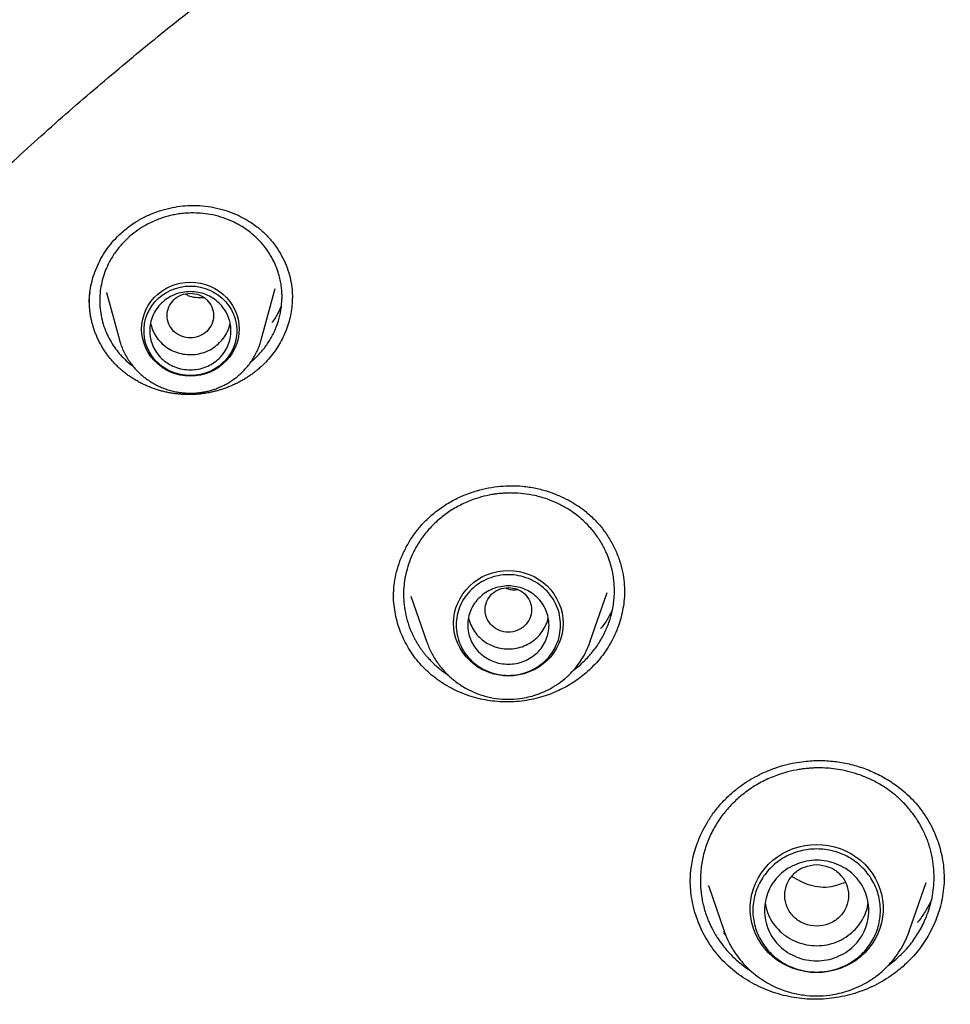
# Model space of a CAD drawing. Header units: millimetres. Extents: x 8 to 871, y 12 to 1888.
# Tile 89 of 114: x 387 to 403, y 1737 to 1754. Entities that reach past the tile are written whole.
import ezdxf

# ---------------------------------------------------------------- set-up
doc = ezdxf.new("R2010")
doc.units = ezdxf.units.MM

msp = doc.modelspace()

# ---------------------------------------------------------------- linework, layer by layer
at = {"color": 7, "linetype": 'Continuous', "lineweight": 30}
for p, q in [((388.252, 1749.62), (388.473, 1748.805)), ((388.254, 1749.614), (388.253, 1749.62)), ((390.919, 1748.805), (391.158, 1749.69)), ((388.473, 1748.805), (388.471, 1748.809)), ((390.74, 1748.424), (390.78, 1748.456)), ((393.498, 1744.387), (393.772, 1743.593)), ((396.582, 1743.593), (396.878, 1744.451)), ((396.298, 1743.112), (396.424, 1743.211)), ((398.315, 1739.458), (398.315, 1739.465)), ((398.624, 1739.398), (398.894, 1738.615)), ((398.628, 1739.392), (398.626, 1739.399)), ((402.087, 1738.615), (402.377, 1739.454)), ((402.685, 1739.533), (402.685, 1739.521)), ((398.928, 1738.535), (398.882, 1738.582)), ((398.894, 1738.615), (398.897, 1738.606)), ((398.897, 1738.607), (398.894, 1738.615)), ((402.084, 1738.606), (402.087, 1738.615)), ((402.087, 1738.615), (402.084, 1738.606)), ((401.723, 1738.02), (401.857, 1738.125))]:
    msp.add_line(p, q, dxfattribs=at)
at = {"color": 7, "linetype": 'Continuous', "lineweight": 30, "flags": 128}
for points in [[(389.696, 1749.799), (389.784, 1749.794), (389.87, 1749.781), (389.955, 1749.759), (390.038, 1749.729), (390.116, 1749.69), (390.19, 1749.644), (390.258, 1749.591), (390.32, 1749.531), (390.376, 1749.465), (390.423, 1749.394), (390.463, 1749.319), (390.495, 1749.239), (390.518, 1749.158), (390.531, 1749.074), (390.536, 1748.989), (390.531, 1748.904), (390.518, 1748.821), (390.495, 1748.739), (390.463, 1748.66), (390.423, 1748.584), (390.376, 1748.513), (390.32, 1748.447), (390.258, 1748.387), (390.19, 1748.334), (390.116, 1748.288), (390.038, 1748.249), (389.955, 1748.219), (389.87, 1748.197), (389.784, 1748.184), (389.696, 1748.179), (389.608, 1748.184), (389.521, 1748.197), (389.436, 1748.219), (389.354, 1748.249), (389.276, 1748.288), (389.202, 1748.334), (389.133, 1748.387), (389.071, 1748.447), (389.016, 1748.513), (388.968, 1748.584), (388.928, 1748.66), (388.897, 1748.739), (388.874, 1748.821), (388.86, 1748.904), (388.855, 1748.989), (388.86, 1749.074), (388.874, 1749.158), (388.897, 1749.239), (388.928, 1749.319), (388.968, 1749.394), (389.016, 1749.465), (389.071, 1749.531), (389.133, 1749.591), (389.202, 1749.644), (389.276, 1749.69), (389.354, 1749.729), (389.436, 1749.759), (389.521, 1749.781), (389.608, 1749.794), (389.696, 1749.799)], [(389.696, 1748.189), (389.609, 1748.193), (389.524, 1748.207), (389.44, 1748.229), (389.36, 1748.26), (389.283, 1748.299), (389.212, 1748.346), (389.146, 1748.4), (389.086, 1748.46), (389.034, 1748.527), (388.989, 1748.598), (388.953, 1748.674), (388.925, 1748.753), (388.906, 1748.835), (388.897, 1748.918), (388.897, 1749.001), (388.906, 1749.084), (388.925, 1749.166), (388.953, 1749.245), (388.989, 1749.321), (389.034, 1749.392), (389.086, 1749.459), (389.146, 1749.519), (389.212, 1749.573), (389.283, 1749.62), (389.36, 1749.659), (389.44, 1749.69), (389.524, 1749.712), (389.609, 1749.726), (389.696, 1749.73), (389.782, 1749.726), (389.868, 1749.712), (389.951, 1749.69), (390.032, 1749.659), (390.108, 1749.62), (390.18, 1749.573), (390.246, 1749.519), (390.305, 1749.459), (390.358, 1749.392), (390.403, 1749.321), (390.439, 1749.245), (390.467, 1749.166), (390.485, 1749.084), (390.495, 1749.001), (390.495, 1748.918), (390.485, 1748.835), (390.467, 1748.753), (390.439, 1748.674), (390.403, 1748.598), (390.358, 1748.527), (390.305, 1748.46), (390.246, 1748.4), (390.18, 1748.346), (390.108, 1748.299), (390.032, 1748.26), (389.951, 1748.229), (389.868, 1748.207), (389.782, 1748.193), (389.696, 1748.189)], [(395.177, 1743.01), (395.085, 1743.015), (394.993, 1743.028), (394.903, 1743.05), (394.816, 1743.08), (394.732, 1743.118), (394.653, 1743.164), (394.578, 1743.217), (394.51, 1743.277), (394.448, 1743.343), (394.392, 1743.415), (394.345, 1743.491), (394.305, 1743.572), (394.274, 1743.656), (394.251, 1743.742), (394.238, 1743.831), (394.233, 1743.92), (394.238, 1744.009), (394.251, 1744.097), (394.274, 1744.184), (394.305, 1744.268), (394.345, 1744.348), (394.392, 1744.425), (394.448, 1744.497), (394.51, 1744.563), (394.578, 1744.623), (394.653, 1744.676), (394.732, 1744.722), (394.816, 1744.76), (394.903, 1744.79), (394.993, 1744.812), (395.085, 1744.825), (395.177, 1744.829), (395.27, 1744.825), (395.361, 1744.812), (395.451, 1744.79), (395.538, 1744.76), (395.622, 1744.722), (395.701, 1744.676), (395.776, 1744.623), (395.844, 1744.563), (395.907, 1744.497), (395.962, 1744.425), (396.009, 1744.348), (396.049, 1744.268), (396.08, 1744.184), (396.103, 1744.097), (396.116, 1744.009), (396.121, 1743.92), (396.116, 1743.831), (396.103, 1743.742), (396.08, 1743.656), (396.049, 1743.572), (396.009, 1743.491), (395.962, 1743.415), (395.907, 1743.343), (395.844, 1743.277), (395.776, 1743.217), (395.701, 1743.164), (395.622, 1743.118), (395.538, 1743.08), (395.451, 1743.05), (395.361, 1743.028), (395.27, 1743.015), (395.177, 1743.01)], [(396.586, 1743.604), (396.585, 1743.602), (396.582, 1743.593)], [(400.49, 1737.899), (400.388, 1737.903), (400.286, 1737.916), (400.186, 1737.938), (400.088, 1737.969), (399.993, 1738.008), (399.903, 1738.055), (399.817, 1738.109), (399.737, 1738.171), (399.662, 1738.24), (399.595, 1738.314), (399.534, 1738.394), (399.482, 1738.479), (399.437, 1738.569), (399.401, 1738.661), (399.374, 1738.757), (399.355, 1738.854), (399.346, 1738.953), (399.346, 1739.052), (399.355, 1739.151), (399.374, 1739.248), (399.401, 1739.344), (399.437, 1739.436), (399.482, 1739.526), (399.534, 1739.611), (399.595, 1739.691), (399.662, 1739.765), (399.737, 1739.834), (399.817, 1739.896), (399.903, 1739.95), (399.993, 1739.997), (400.088, 1740.036), (400.186, 1740.067), (400.286, 1740.089), (400.388, 1740.102), (400.49, 1740.106), (400.593, 1740.102), (400.695, 1740.089), (400.795, 1740.067), (400.893, 1740.036), (400.988, 1739.997), (401.078, 1739.95), (401.164, 1739.896), (401.244, 1739.834), (401.318, 1739.765), (401.386, 1739.691), (401.447, 1739.611), (401.499, 1739.526), (401.544, 1739.436), (401.58, 1739.344), (401.607, 1739.248), (401.626, 1739.151), (401.635, 1739.052), (401.635, 1738.953), (401.626, 1738.854), (401.607, 1738.757), (401.58, 1738.661), (401.544, 1738.569), (401.499, 1738.479), (401.447, 1738.394), (401.386, 1738.314), (401.318, 1738.24), (401.244, 1738.171), (401.164, 1738.109), (401.078, 1738.055), (400.988, 1738.008), (400.893, 1737.969), (400.795, 1737.938), (400.695, 1737.916), (400.593, 1737.903), (400.49, 1737.899)]]:
    msp.add_lwpolyline(points, dxfattribs=at)
at = {"color": 7, "linetype": 'Continuous', "lineweight": 30}
for points, knots in [([(422.554, 1773.374), (422.239, 1773.372), (421.619, 1773.37), (420.703, 1773.346), (419.815, 1773.31), (418.955, 1773.261), (418.123, 1773.202), (417.319, 1773.132), (416.52, 1773.052), (415.726, 1772.961), (414.941, 1772.86), (414.19, 1772.752), (413.474, 1772.64), (412.792, 1772.524), (412.144, 1772.406), (411.53, 1772.287), (410.95, 1772.168), (410.404, 1772.05), (409.924, 1771.942), (409.508, 1771.844), (409.148, 1771.758), (408.801, 1771.671), (408.46, 1771.584), (407.865, 1771.429), (407.014, 1771.194), (405.908, 1770.864), (404.8, 1770.507), (403.69, 1770.125), (402.578, 1769.715), (401.465, 1769.278), (400.351, 1768.812), (399.377, 1768.38), (398.542, 1767.991), (397.844, 1767.654), (397.147, 1767.306), (396.45, 1766.945), (395.755, 1766.572), (395.062, 1766.188), (394.379, 1765.796), (393.703, 1765.395), (393.04, 1764.989), (392.392, 1764.579), (391.768, 1764.172), (391.169, 1763.77), (390.593, 1763.372), (390.066, 1762.998), (389.582, 1762.647), (389.13, 1762.311), (388.675, 1761.966), (388.212, 1761.607), (387.741, 1761.233), (387.263, 1760.845), (386.76, 1760.427), (386.234, 1759.979), (385.685, 1759.498), (385.133, 1759.001), (384.582, 1758.491), (383.971, 1757.909), (383.303, 1757.252), (382.583, 1756.515), (381.874, 1755.76), (381.175, 1754.987), (380.486, 1754.195), (379.821, 1753.397), (379.177, 1752.593), (378.553, 1751.784), (377.939, 1750.953), (377.334, 1750.101), (376.797, 1749.312), (376.325, 1748.591), (375.914, 1747.943), (375.514, 1747.291), (375.13, 1746.645), (374.767, 1746.013), (374.425, 1745.399), (374.1, 1744.797), (373.793, 1744.208), (373.502, 1743.634), (373.282, 1743.186), (373.125, 1742.861), (373.029, 1742.657), (372.939, 1742.467), (372.858, 1742.294), (372.787, 1742.139), (372.724, 1742.001), (372.669, 1741.88), (372.625, 1741.783), (372.591, 1741.707), (372.56, 1741.637), (372.522, 1741.551), (372.473, 1741.44), (372.413, 1741.306), (372.345, 1741.148), (372.266, 1740.965), (372.177, 1740.758), (372.014, 1740.372), (371.783, 1739.807), (371.491, 1739.061), (371.214, 1738.321), (370.952, 1737.587), (370.706, 1736.861), (370.465, 1736.116), (370.231, 1735.352), (370.005, 1734.573), (369.765, 1733.687), (369.516, 1732.7), (369.267, 1731.611), (369.042, 1730.518), (368.842, 1729.42), (368.703, 1728.555), (368.612, 1727.925), (368.558, 1727.531), (368.507, 1727.136), (368.46, 1726.747), (368.418, 1726.371), (368.38, 1726.018), (368.348, 1725.692), (368.32, 1725.392), (368.296, 1725.118), (368.275, 1724.872), (368.258, 1724.652), (368.244, 1724.458), (368.232, 1724.292), (368.225, 1724.189), (368.222, 1724.143)], [0, 0, 0, 0, 0.011507, 0.022678, 0.033516, 0.044018, 0.054186, 0.06402, 0.073518, 0.083581, 0.093238, 0.10249, 0.111338, 0.11978, 0.127818, 0.13545, 0.142678, 0.149501, 0.155919, 0.160677, 0.165186, 0.169485, 0.173772, 0.178072, 0.192042, 0.206146, 0.220384, 0.234757, 0.249264, 0.263907, 0.2787, 0.293644, 0.303095, 0.312605, 0.322176, 0.331807, 0.341498, 0.351249, 0.361006, 0.37054, 0.380261, 0.389707, 0.398879, 0.407777, 0.416401, 0.424751, 0.43169, 0.438557, 0.445606, 0.452846, 0.460277, 0.467897, 0.475708, 0.48452, 0.493563, 0.502811, 0.512126, 0.521486, 0.534193, 0.546983, 0.559855, 0.57281, 0.585848, 0.599026, 0.611609, 0.624345, 0.637234, 0.650276, 0.663471, 0.67299, 0.682587, 0.692242, 0.701675, 0.710797, 0.719608, 0.728107, 0.736508, 0.744581, 0.752325, 0.755278, 0.758156, 0.760806, 0.763202, 0.765345, 0.767234, 0.768915, 0.770325, 0.771242, 0.772043, 0.773224, 0.774786, 0.776607, 0.778766, 0.781264, 0.7841, 0.78726, 0.797059, 0.807118, 0.817438, 0.826872, 0.836515, 0.846364, 0.856422, 0.866684, 0.877012, 0.891091, 0.905166, 0.919235, 0.9333, 0.94736, 0.95238, 0.957399, 0.962418, 0.967435, 0.972247, 0.976713, 0.980831, 0.984602, 0.988028, 0.991108, 0.993843, 0.996236, 0.998287, 1, 1, 1, 1]), ([(371.302, 1724.065), (371.324, 1724.188), (371.382, 1724.517), (371.485, 1725.051), (371.611, 1725.668), (371.746, 1726.283), (371.888, 1726.897), (372.038, 1727.509), (372.197, 1728.119), (372.363, 1728.727), (372.537, 1729.334), (372.719, 1729.938), (372.909, 1730.539), (373.107, 1731.139), (373.313, 1731.735), (373.526, 1732.33), (373.747, 1732.922), (373.976, 1733.511), (374.212, 1734.097), (374.456, 1734.68), (374.708, 1735.26), (374.967, 1735.838), (375.234, 1736.412), (375.508, 1736.982), (375.79, 1737.55), (376.079, 1738.114), (376.375, 1738.674), (376.678, 1739.231), (376.989, 1739.784), (377.307, 1740.333), (377.632, 1740.879), (377.964, 1741.42), (378.304, 1741.957), (378.65, 1742.491), (379.003, 1743.019), (379.363, 1743.544), (379.73, 1744.064), (380.103, 1744.58), (380.483, 1745.091), (380.87, 1745.598), (381.263, 1746.1), (381.663, 1746.597), (382.07, 1747.089), (382.483, 1747.576), (382.902, 1748.058), (383.327, 1748.535), (383.758, 1749.007), (384.196, 1749.474), (384.64, 1749.935), (385.089, 1750.391), (385.545, 1750.842), (386.006, 1751.287), (386.473, 1751.726), (386.946, 1752.159), (387.425, 1752.587), (387.909, 1753.009), (388.398, 1753.425), (388.893, 1753.836), (389.393, 1754.24), (389.898, 1754.638), (390.409, 1755.03), (390.924, 1755.415), (391.445, 1755.795), (391.97, 1756.168), (392.501, 1756.535), (393.036, 1756.895), (393.575, 1757.249), (394.119, 1757.596), (394.668, 1757.937), (395.221, 1758.271), (395.779, 1758.598), (396.34, 1758.918), (396.906, 1759.232), (397.476, 1759.539), (398.05, 1759.839), (398.627, 1760.132), (399.209, 1760.418), (399.794, 1760.696), (400.382, 1760.968), (400.974, 1761.233), (401.57, 1761.49), (402.169, 1761.74), (402.771, 1761.983), (403.376, 1762.219), (403.984, 1762.447), (404.595, 1762.668), (405.209, 1762.882), (405.826, 1763.088), (406.445, 1763.286), (407.067, 1763.477), (407.692, 1763.661), (408.318, 1763.837), (408.947, 1764.005), (409.578, 1764.166), (410.211, 1764.319), (410.846, 1764.465), (411.483, 1764.603), (412.122, 1764.733), (412.762, 1764.855), (413.404, 1764.969), (414.047, 1765.076), (414.692, 1765.175), (415.338, 1765.266), (415.985, 1765.35), (416.633, 1765.425), (417.282, 1765.493), (417.931, 1765.553), (418.582, 1765.605), (419.233, 1765.649), (419.885, 1765.685), (420.537, 1765.714), (421.189, 1765.734), (421.842, 1765.747), (422.495, 1765.751), (423.147, 1765.748), (423.8, 1765.737), (424.452, 1765.718), (425.104, 1765.691), (425.756, 1765.656), (426.407, 1765.613), (427.058, 1765.563), (427.708, 1765.505), (428.357, 1765.438), (429.005, 1765.364), (429.652, 1765.282), (430.298, 1765.192), (430.943, 1765.095), (431.587, 1764.989), (432.229, 1764.876), (432.869, 1764.755), (433.508, 1764.627), (434.146, 1764.49), (434.781, 1764.346), (435.414, 1764.195), (436.046, 1764.035), (436.675, 1763.868), (437.302, 1763.694), (437.927, 1763.512), (438.549, 1763.322), (439.169, 1763.125), (439.786, 1762.92), (440.401, 1762.708), (441.012, 1762.488), (441.621, 1762.261), (442.227, 1762.027), (442.83, 1761.785), (443.429, 1761.536), (444.025, 1761.28), (444.618, 1761.017), (445.207, 1760.747), (445.793, 1760.469), (446.375, 1760.184), (446.953, 1759.893), (447.528, 1759.594), (448.098, 1759.289), (448.665, 1758.976), (449.227, 1758.657), (449.785, 1758.331), (450.339, 1757.998), (450.889, 1757.659), (451.434, 1757.313), (451.974, 1756.96), (452.51, 1756.601), (453.041, 1756.235), (453.568, 1755.863), (454.089, 1755.485), (454.606, 1755.101), (455.117, 1754.71), (455.623, 1754.313), (456.124, 1753.91), (456.62, 1753.501), (457.11, 1753.086), (457.595, 1752.665), (458.075, 1752.238), (458.549, 1751.805), (459.017, 1751.367), (459.479, 1750.923), (459.936, 1750.474), (460.387, 1750.019), (460.831, 1749.559), (461.27, 1749.093), (461.703, 1748.622), (462.129, 1748.146), (462.549, 1747.665), (462.963, 1747.178), (463.371, 1746.687), (463.772, 1746.191), (464.166, 1745.69), (464.554, 1745.184), (464.936, 1744.674), (465.311, 1744.159), (465.679, 1743.64), (466.04, 1743.116), (466.394, 1742.588), (466.742, 1742.055), (467.082, 1741.519), (467.416, 1740.978), (467.742, 1740.433), (468.061, 1739.885), (468.373, 1739.332), (468.678, 1738.776), (468.976, 1738.217), (469.266, 1737.653), (469.549, 1737.087), (469.824, 1736.516), (470.092, 1735.943), (470.353, 1735.366), (470.606, 1734.787), (470.851, 1734.204), (471.089, 1733.618), (471.319, 1733.03), (471.542, 1732.438), (471.757, 1731.845), (471.964, 1731.248), (472.163, 1730.649), (472.354, 1730.048), (472.538, 1729.444), (472.714, 1728.839), (472.881, 1728.231), (473.041, 1727.621), (473.193, 1727.009), (473.337, 1726.396), (473.473, 1725.781), (473.601, 1725.164), (473.72, 1724.546), (473.806, 1724.078), (473.849, 1723.815), (473.859, 1723.76)], [0, 0, 0, 0, 0.002644, 0.007112, 0.01158, 0.016048, 0.020516, 0.024984, 0.029452, 0.033919, 0.038387, 0.042855, 0.047323, 0.051791, 0.056258, 0.060726, 0.065194, 0.069662, 0.074129, 0.078597, 0.083065, 0.087532, 0.092, 0.096468, 0.100935, 0.105403, 0.109871, 0.114338, 0.118806, 0.123273, 0.127741, 0.132208, 0.136676, 0.141143, 0.145611, 0.150078, 0.154546, 0.159013, 0.163481, 0.167948, 0.172415, 0.176883, 0.18135, 0.185817, 0.190285, 0.194752, 0.199219, 0.203686, 0.208153, 0.212621, 0.217088, 0.221555, 0.226022, 0.230489, 0.234956, 0.239423, 0.243891, 0.248358, 0.252825, 0.257292, 0.261759, 0.266226, 0.270693, 0.27516, 0.279627, 0.284093, 0.28856, 0.293027, 0.297494, 0.301961, 0.306428, 0.310895, 0.315362, 0.319828, 0.324295, 0.328762, 0.333229, 0.337695, 0.342162, 0.346629, 0.351096, 0.355562, 0.360029, 0.364496, 0.368962, 0.373429, 0.377896, 0.382362, 0.386829, 0.391296, 0.395762, 0.400229, 0.404696, 0.409162, 0.413629, 0.418095, 0.422562, 0.427029, 0.431495, 0.435962, 0.440428, 0.444895, 0.449361, 0.453828, 0.458294, 0.462761, 0.467227, 0.471694, 0.476161, 0.480627, 0.485094, 0.48956, 0.494027, 0.498493, 0.50296, 0.507426, 0.511893, 0.516359, 0.520826, 0.525292, 0.529759, 0.534225, 0.538692, 0.543158, 0.547625, 0.552091, 0.556558, 0.561025, 0.565491, 0.569958, 0.574424, 0.578891, 0.583357, 0.587824, 0.592291, 0.596757, 0.601224, 0.60569, 0.610157, 0.614623, 0.61909, 0.623557, 0.628023, 0.63249, 0.636957, 0.641423, 0.64589, 0.650357, 0.654823, 0.65929, 0.663757, 0.668224, 0.67269, 0.677157, 0.681624, 0.686091, 0.690557, 0.695024, 0.699491, 0.703958, 0.708425, 0.712892, 0.717358, 0.721825, 0.726292, 0.730759, 0.735226, 0.739693, 0.74416, 0.748627, 0.753094, 0.757561, 0.762028, 0.766495, 0.770962, 0.775429, 0.779896, 0.784363, 0.78883, 0.793298, 0.797765, 0.802232, 0.806699, 0.811166, 0.815634, 0.820101, 0.824568, 0.829035, 0.833503, 0.83797, 0.842437, 0.846905, 0.851372, 0.85584, 0.860307, 0.864774, 0.869242, 0.873709, 0.878177, 0.882644, 0.887112, 0.89158, 0.896047, 0.900515, 0.904982, 0.90945, 0.913918, 0.918385, 0.922853, 0.92732, 0.931788, 0.936256, 0.940724, 0.945191, 0.949659, 0.954127, 0.958595, 0.963062, 0.96753, 0.971998, 0.976466, 0.980934, 0.985402, 0.989869, 0.994337, 0.998805, 1, 1, 1, 1]), ([(388.502, 1750.644), (388.556, 1750.69), (388.663, 1750.78), (388.841, 1750.889), (389.022, 1750.976), (389.204, 1751.041), (389.385, 1751.086), (389.562, 1751.113), (389.733, 1751.122), (389.913, 1751.115), (390.099, 1751.089), (390.285, 1751.042), (390.452, 1750.981), (390.6, 1750.911), (390.729, 1750.835), (390.86, 1750.743), (390.991, 1750.63), (391.118, 1750.488), (391.226, 1750.335), (391.313, 1750.173), (391.38, 1750.005), (391.427, 1749.836), (391.451, 1749.674), (391.454, 1749.572), (391.455, 1749.523)], [0, 0, 0, 0, 0.052825, 0.103621, 0.152509, 0.19955, 0.244776, 0.288213, 0.329898, 0.369835, 0.420306, 0.467642, 0.511821, 0.552806, 0.59057, 0.625131, 0.674746, 0.723766, 0.772295, 0.820298, 0.867702, 0.91415, 0.958256, 1, 1, 1, 1]), ([(390.78, 1748.456), (390.825, 1748.5), (390.915, 1748.587), (391.03, 1748.738), (391.127, 1748.903), (391.202, 1749.082), (391.253, 1749.271), (391.274, 1749.437), (391.277, 1749.569), (391.271, 1749.666), (391.26, 1749.761), (391.24, 1749.863), (391.207, 1749.982), (391.156, 1750.115), (391.08, 1750.262), (390.979, 1750.41), (390.868, 1750.534), (390.759, 1750.632), (390.662, 1750.706), (390.548, 1750.779), (390.417, 1750.847), (390.257, 1750.911), (390.088, 1750.957), (389.917, 1750.983), (389.772, 1750.991), (389.651, 1750.989), (389.548, 1750.98), (389.448, 1750.966), (389.356, 1750.946), (389.27, 1750.924), (389.188, 1750.897), (389.1, 1750.864), (389.004, 1750.821), (388.887, 1750.759), (388.758, 1750.676), (388.672, 1750.603), (388.629, 1750.566)], [0, 0, 0, 0, 0.038478, 0.077737, 0.117778, 0.158604, 0.200216, 0.242614, 0.266197, 0.28511, 0.305798, 0.328257, 0.352486, 0.38525, 0.420764, 0.459022, 0.500013, 0.526647, 0.552221, 0.576737, 0.611522, 0.64394, 0.683482, 0.718843, 0.750034, 0.771384, 0.792375, 0.813008, 0.832164, 0.849544, 0.866944, 0.884364, 0.906787, 0.930319, 0.965325, 1, 1, 1, 1]), ([(387.964, 1749.614), (387.972, 1749.666), (387.988, 1749.774), (388.034, 1749.933), (388.096, 1750.09), (388.174, 1750.242), (388.268, 1750.386), (388.376, 1750.522), (388.46, 1750.603), (388.502, 1750.644)], [0, 0, 0, 0, 0.137923, 0.280987, 0.424552, 0.568401, 0.712327, 0.856194, 1, 1, 1, 1]), ([(388.629, 1750.566), (388.583, 1750.522), (388.491, 1750.432), (388.375, 1750.278), (388.285, 1750.123), (388.22, 1749.973), (388.176, 1749.83), (388.146, 1749.683), (388.132, 1749.531), (388.134, 1749.378), (388.154, 1749.223), (388.191, 1749.07), (388.244, 1748.927), (388.31, 1748.796), (388.384, 1748.678), (388.469, 1748.568), (388.565, 1748.467), (388.645, 1748.393), (388.697, 1748.357), (388.709, 1748.348)], [0, 0, 0, 0, 0.072513, 0.146473, 0.221905, 0.279478, 0.337904, 0.397192, 0.457354, 0.518399, 0.580337, 0.643179, 0.706933, 0.762865, 0.817499, 0.872173, 0.926885, 0.981637, 1, 1, 1, 1]), ([(387.954, 1749.445), (387.954, 1749.5), (387.955, 1749.556), (387.964, 1749.612), (387.964, 1749.614)], [0, 0, 0, 0, 0.9694179, 1, 1, 1, 1]), ([(387.957, 1749.444), (387.956, 1749.46), (387.952, 1749.517), (387.961, 1749.574), (387.968, 1749.616)], [0, 0, 0, 0, 0.272549, 1, 1, 1, 1]), ([(389.696, 1749.608), (389.643, 1749.602), (389.539, 1749.59), (389.405, 1749.501), (389.317, 1749.374), (389.285, 1749.222), (389.317, 1749.071), (389.405, 1748.942), (389.539, 1748.858), (389.696, 1748.827), (389.853, 1748.858), (389.986, 1748.942), (390.074, 1749.071), (390.106, 1749.222), (390.074, 1749.374), (389.986, 1749.501), (389.853, 1749.59), (389.748, 1749.602), (389.696, 1749.608)], [0, 0, 0, 0, 0.0625, 0.125, 0.1875, 0.25, 0.3125, 0.375, 0.4375, 0.5, 0.5625, 0.625, 0.6875, 0.75, 0.8125, 0.875, 0.9375, 1, 1, 1, 1]), ([(389.93, 1749.526), (389.835, 1749.526), (389.72, 1749.526), (389.627, 1749.582), (389.611, 1749.591)], [0, 0, 0, 0, 0.828532, 1, 1, 1, 1]), ([(390.903, 1748.33), (390.884, 1748.314), (390.857, 1748.29), (390.818, 1748.259), (390.789, 1748.236), (390.76, 1748.214), (390.72, 1748.185), (390.678, 1748.158), (390.636, 1748.131), (390.605, 1748.112), (390.572, 1748.094), (390.54, 1748.076), (390.495, 1748.053), (390.451, 1748.032), (390.405, 1748.012), (390.371, 1747.997), (390.336, 1747.984), (390.301, 1747.971), (390.266, 1747.958), (390.218, 1747.943), (390.17, 1747.929), (390.122, 1747.916), (390.086, 1747.907), (390.049, 1747.899), (390.013, 1747.892), (389.976, 1747.885), (389.926, 1747.877), (389.877, 1747.871), (389.827, 1747.866), (389.79, 1747.864), (389.753, 1747.862), (389.715, 1747.86), (389.666, 1747.859), (389.616, 1747.86), (389.566, 1747.862), (389.529, 1747.865), (389.492, 1747.868), (389.455, 1747.872), (389.418, 1747.877), (389.369, 1747.884), (389.321, 1747.893), (389.272, 1747.903), (389.236, 1747.912), (389.201, 1747.921), (389.165, 1747.931), (389.118, 1747.945), (389.071, 1747.96), (389.025, 1747.977), (388.991, 1747.991), (388.957, 1748.005), (388.924, 1748.019), (388.891, 1748.035), (388.847, 1748.056), (388.804, 1748.079), (388.762, 1748.103), (388.731, 1748.121), (388.7, 1748.14), (388.67, 1748.16), (388.64, 1748.181), (388.601, 1748.209), (388.563, 1748.238), (388.525, 1748.268), (388.498, 1748.292), (388.471, 1748.316), (388.445, 1748.34), (388.42, 1748.365), (388.386, 1748.399), (388.354, 1748.434), (388.324, 1748.471), (388.301, 1748.498), (388.279, 1748.526), (388.258, 1748.555), (388.231, 1748.593), (388.205, 1748.633), (388.18, 1748.673), (388.162, 1748.703), (388.145, 1748.734), (388.128, 1748.765), (388.113, 1748.797), (388.093, 1748.839), (388.074, 1748.882), (388.057, 1748.926), (388.045, 1748.959), (388.033, 1748.992), (388.023, 1749.026), (388.013, 1749.059), (388, 1749.104), (387.99, 1749.15), (387.981, 1749.196), (387.974, 1749.231), (387.969, 1749.265), (387.965, 1749.3), (387.961, 1749.335), (387.957, 1749.382), (387.955, 1749.42), (387.955, 1749.448), (387.955, 1749.451)], [0, 0, 0, 0, 0.018468, 0.027701, 0.036933, 0.046166, 0.055398, 0.073866, 0.083099, 0.092331, 0.101564, 0.110796, 0.120029, 0.138497, 0.147729, 0.156961, 0.166194, 0.175426, 0.184659, 0.193891, 0.212359, 0.221592, 0.230824, 0.240057, 0.249289, 0.258522, 0.267754, 0.286222, 0.295455, 0.304687, 0.31392, 0.323152, 0.332384, 0.350853, 0.360085, 0.369318, 0.37855, 0.387782, 0.397015, 0.406247, 0.424715, 0.433948, 0.44318, 0.452413, 0.461645, 0.470878, 0.489346, 0.498578, 0.50781, 0.517043, 0.526275, 0.535508, 0.54474, 0.563208, 0.572441, 0.581673, 0.590905, 0.600138, 0.60937, 0.618603, 0.637071, 0.646303, 0.655536, 0.664768, 0.674001, 0.683233, 0.692466, 0.710934, 0.720166, 0.729399, 0.738631, 0.747864, 0.757096, 0.775564, 0.784796, 0.794029, 0.803261, 0.812494, 0.821726, 0.830959, 0.849426, 0.858659, 0.867891, 0.877124, 0.886356, 0.895589, 0.904821, 0.923289, 0.932521, 0.941754, 0.950986, 0.960219, 0.969451, 0.978684, 0.997152, 1, 1, 1, 1]), ([(391.454, 1749.543), (391.453, 1749.504), (391.452, 1749.42), (391.436, 1749.291), (391.407, 1749.155), (391.367, 1749.021), (391.314, 1748.89), (391.251, 1748.764), (391.177, 1748.643), (391.091, 1748.528), (391, 1748.422), (390.934, 1748.36), (390.903, 1748.33)], [0, 0, 0, 0, 0.086085, 0.187486, 0.288888, 0.393209, 0.497531, 0.598922, 0.700312, 0.804619, 0.908924, 1, 1, 1, 1]), ([(391.264, 1749.388), (391.246, 1749.349), (391.203, 1749.255), (391.147, 1749.159), (391.104, 1749.106), (391.101, 1749.102)], [0, 0, 0, 0, 0.399582, 0.959267, 1, 1, 1, 1]), ([(389.01, 1749.094), (389.019, 1749.057), (389.038, 1748.977), (389.098, 1748.863), (389.182, 1748.758), (389.286, 1748.67), (389.406, 1748.604), (389.537, 1748.561), (389.674, 1748.544), (389.811, 1748.553), (389.945, 1748.588), (390.069, 1748.645), (390.14, 1748.702), (390.175, 1748.731)], [0, 0, 0, 0, 0.079444, 0.1714996, 0.2635552, 0.3556108, 0.4476664, 0.539722, 0.6317776, 0.7238332, 0.8158888, 0.9079444, 1, 1, 1, 1]), ([(390.175, 1748.731), (390.207, 1748.763), (390.27, 1748.827), (390.336, 1748.943), (390.374, 1749.035), (390.38, 1749.087), (390.381, 1749.095)], [0, 0, 0, 0, 0.313389, 0.626778, 0.940167, 1, 1, 1, 1]), ([(388.472, 1748.809), (388.478, 1748.786), (388.494, 1748.73), (388.527, 1748.644), (388.572, 1748.55), (388.623, 1748.463), (388.679, 1748.382), (388.74, 1748.309), (388.806, 1748.24), (388.877, 1748.177), (388.952, 1748.119), (389.032, 1748.067), (389.114, 1748.021), (389.2, 1747.982), (389.287, 1747.949), (389.374, 1747.924), (389.454, 1747.906), (389.524, 1747.895), (389.591, 1747.888), (389.647, 1747.884), (389.683, 1747.884), (389.696, 1747.884)], [0, 0, 0, 0, 0.043549, 0.106221, 0.16947, 0.233361, 0.291075, 0.348799, 0.406514, 0.4642, 0.521823, 0.579332, 0.636643, 0.693605, 0.749924, 0.804917, 0.856547, 0.898618, 0.93404, 0.977701, 1, 1, 1, 1]), ([(389.696, 1747.884), (389.73, 1747.885), (389.779, 1747.886), (389.851, 1747.893), (389.913, 1747.901), (389.986, 1747.916), (390.061, 1747.936), (390.139, 1747.961), (390.218, 1747.993), (390.297, 1748.031), (390.374, 1748.075), (390.449, 1748.126), (390.521, 1748.182), (390.59, 1748.244), (390.654, 1748.312), (390.714, 1748.385), (390.768, 1748.463), (390.817, 1748.545), (390.859, 1748.631), (390.893, 1748.718), (390.91, 1748.776), (390.918, 1748.804)], [0, 0, 0, 0, 0.062848, 0.088558, 0.131233, 0.175644, 0.223372, 0.273276, 0.324898, 0.377871, 0.431933, 0.486894, 0.54261, 0.598972, 0.655899, 0.713328, 0.771211, 0.829514, 0.888213, 0.947293, 1, 1, 1, 1]), ([(393.829, 1745.76), (393.891, 1745.812), (394.013, 1745.913), (394.215, 1746.036), (394.421, 1746.133), (394.628, 1746.205), (394.833, 1746.255), (395.035, 1746.283), (395.229, 1746.292), (395.434, 1746.283), (395.645, 1746.251), (395.856, 1746.195), (396.046, 1746.124), (396.214, 1746.043), (396.36, 1745.955), (396.508, 1745.848), (396.657, 1745.717), (396.8, 1745.554), (396.922, 1745.378), (397.02, 1745.192), (397.096, 1745), (397.148, 1744.807), (397.175, 1744.623), (397.177, 1744.51), (397.178, 1744.455)], [0, 0, 0, 0, 0.0529583, 0.1038385, 0.1527858, 0.1998848, 0.2451903, 0.2887486, 0.3306081, 0.3707468, 0.4214219, 0.4689052, 0.5131887, 0.554247, 0.5920618, 0.6266547, 0.6762719, 0.7253203, 0.7739436, 0.8220947, 0.869685, 0.9162389, 0.9597272, 1, 1, 1, 1]), ([(396.424, 1743.211), (396.476, 1743.26), (396.581, 1743.361), (396.715, 1743.536), (396.828, 1743.727), (396.916, 1743.933), (396.977, 1744.153), (397.003, 1744.347), (397.006, 1744.501), (397, 1744.615), (396.987, 1744.725), (396.965, 1744.844), (396.927, 1744.981), (396.869, 1745.136), (396.782, 1745.306), (396.667, 1745.478), (396.54, 1745.622), (396.415, 1745.737), (396.304, 1745.823), (396.174, 1745.909), (396.023, 1745.99), (395.838, 1746.065), (395.643, 1746.121), (395.444, 1746.154), (395.292, 1746.164), (395.183, 1746.164), (395.108, 1746.161), (395.034, 1746.155), (394.961, 1746.147), (394.853, 1746.13), (394.711, 1746.098), (394.522, 1746.037), (394.325, 1745.948), (394.126, 1745.829), (394.009, 1745.732), (393.952, 1745.684)], [0, 0, 0, 0, 0.038548, 0.077882, 0.118002, 0.158908, 0.200598, 0.243071, 0.267229, 0.286134, 0.306788, 0.329189, 0.353333, 0.385955, 0.421288, 0.459323, 0.50005, 0.526526, 0.55197, 0.576385, 0.611073, 0.64346, 0.683061, 0.718598, 0.75008, 0.763159, 0.776175, 0.789128, 0.80202, 0.814849, 0.846644, 0.87806, 0.919355, 0.959998, 1, 1, 1, 1]), ([(393.201, 1744.46), (393.202, 1744.498), (393.206, 1744.599), (393.237, 1744.762), (393.289, 1744.947), (393.361, 1745.127), (393.451, 1745.301), (393.56, 1745.466), (393.684, 1745.621), (393.78, 1745.714), (393.829, 1745.76)], [0, 0, 0, 0, 0.078426, 0.209167, 0.340516, 0.472311, 0.604333, 0.73637, 0.86827, 1, 1, 1, 1]), ([(393.952, 1745.684), (393.895, 1745.63), (393.783, 1745.521), (393.645, 1745.335), (393.541, 1745.152), (393.467, 1744.977), (393.418, 1744.817), (393.386, 1744.655), (393.369, 1744.492), (393.37, 1744.322), (393.39, 1744.145), (393.431, 1743.964), (393.48, 1743.824), (393.522, 1743.73), (393.548, 1743.678), (393.574, 1743.628), (393.604, 1743.576), (393.634, 1743.528), (393.664, 1743.484), (393.693, 1743.445), (393.723, 1743.404), (393.761, 1743.358), (393.807, 1743.306), (393.859, 1743.252), (393.92, 1743.194), (393.986, 1743.137), (394.052, 1743.086), (394.102, 1743.051), (394.132, 1743.031), (394.146, 1743.022), (394.149, 1743.02), (394.149, 1743.02), (394.149, 1743.02), (394.15, 1743.02), (394.15, 1743.019), (394.151, 1743.019)], [0, 0, 0, 0, 0.073117, 0.146807, 0.218856, 0.273706, 0.329983, 0.380856, 0.433689, 0.489154, 0.547262, 0.608022, 0.671444, 0.69183, 0.709127, 0.72749, 0.746921, 0.767419, 0.782715, 0.798557, 0.814946, 0.83188, 0.856703, 0.881585, 0.904123, 0.937914, 0.964511, 0.983902, 0.996082, 0.999437, 0.999447, 0.999463, 0.999495, 0.999625, 1, 1, 1, 1]), ([(395.177, 1744.536), (395.125, 1744.53), (395.02, 1744.518), (394.887, 1744.43), (394.799, 1744.302), (394.766, 1744.15), (394.799, 1743.999), (394.887, 1743.871), (395.02, 1743.786), (395.177, 1743.755), (395.334, 1743.786), (395.467, 1743.871), (395.556, 1743.999), (395.588, 1744.15), (395.556, 1744.302), (395.467, 1744.43), (395.334, 1744.518), (395.229, 1744.53), (395.177, 1744.536)], [0, 0, 0, 0, 0.0625, 0.125, 0.1875, 0.25, 0.3125, 0.375, 0.4375, 0.5, 0.5625, 0.625, 0.6875, 0.75, 0.8125, 0.875, 0.9375, 1, 1, 1, 1]), ([(395.131, 1744.527), (395.143, 1744.521), (395.205, 1744.49), (395.279, 1744.496), (395.338, 1744.501)], [0, 0, 0, 0, 0.187196, 1, 1, 1, 1]), ([(397.176, 1744.477), (397.177, 1744.444), (397.177, 1744.356), (397.161, 1744.217), (397.131, 1744.061), (397.087, 1743.909), (397.03, 1743.76), (396.959, 1743.613), (396.875, 1743.472), (396.778, 1743.336), (396.668, 1743.206), (396.584, 1743.127), (396.542, 1743.088)], [0, 0, 0, 0, 0.063741, 0.170414, 0.270573, 0.370734, 0.473717, 0.576701, 0.680904, 0.785106, 0.892554, 1, 1, 1, 1]), ([(393.2, 1744.383), (393.198, 1744.405), (393.196, 1744.431), (393.199, 1744.457), (393.199, 1744.461)], [0, 0, 0, 0, 0.836906, 1, 1, 1, 1]), ([(396.542, 1743.088), (396.507, 1743.058), (396.436, 1742.997), (396.322, 1742.916), (396.203, 1742.841), (396.077, 1742.775), (395.947, 1742.716), (395.804, 1742.664), (395.652, 1742.621), (395.488, 1742.587), (395.32, 1742.567), (395.151, 1742.561), (394.985, 1742.568), (394.819, 1742.588), (394.655, 1742.621), (394.495, 1742.668), (394.342, 1742.727), (394.194, 1742.797), (394.052, 1742.879), (393.917, 1742.974), (393.792, 1743.078), (393.676, 1743.193), (393.57, 1743.319), (393.478, 1743.452), (393.399, 1743.59), (393.332, 1743.732), (393.278, 1743.88), (393.236, 1744.034), (393.21, 1744.192), (393.196, 1744.32), (393.198, 1744.395), (393.199, 1744.417)], [0, 0, 0, 0, 0.030514, 0.061187, 0.091779, 0.12237, 0.153602, 0.184835, 0.220637, 0.25644, 0.293283, 0.330126, 0.365881, 0.401636, 0.438437, 0.475239, 0.510963, 0.546688, 0.583411, 0.620133, 0.656476, 0.692817, 0.730276, 0.767737, 0.803233, 0.83873, 0.875194, 0.911657, 0.948239, 0.984819, 1, 1, 1, 1]), ([(396.972, 1744.154), (396.95, 1744.111), (396.899, 1744.01), (396.829, 1743.9), (396.776, 1743.838), (396.767, 1743.828)], [0, 0, 0, 0, 0.3861351, 0.8972434, 1, 1, 1, 1]), ([(394.49, 1744.019), (394.49, 1744.019), (394.495, 1743.975), (394.528, 1743.891), (394.591, 1743.773), (394.679, 1743.67), (394.786, 1743.586), (394.907, 1743.524), (395.04, 1743.483), (395.131, 1743.478), (395.177, 1743.476)], [0, 0, 0, 0, 0.000201, 0.14303, 0.285858, 0.428687, 0.571515, 0.714343, 0.857172, 1, 1, 1, 1]), ([(395.177, 1743.476), (395.223, 1743.478), (395.314, 1743.483), (395.447, 1743.524), (395.568, 1743.586), (395.675, 1743.67), (395.763, 1743.773), (395.826, 1743.891), (395.859, 1743.975), (395.864, 1744.019), (395.864, 1744.019)], [0, 0, 0, 0, 0.142828, 0.285657, 0.428485, 0.571313, 0.714142, 0.85697, 0.999799, 1, 1, 1, 1]), ([(393.772, 1743.593), (393.796, 1743.532), (393.845, 1743.407), (393.953, 1743.234), (394.086, 1743.072), (394.244, 1742.927), (394.423, 1742.805), (394.617, 1742.711), (394.818, 1742.647), (395.022, 1742.612), (395.224, 1742.605), (395.401, 1742.623), (395.554, 1742.655), (395.689, 1742.696), (395.83, 1742.754), (395.974, 1742.832), (396.118, 1742.933), (396.245, 1743.047), (396.353, 1743.17), (396.443, 1743.297), (396.523, 1743.438), (396.562, 1743.541), (396.582, 1743.593)], [0, 0, 0, 0, 0.053881, 0.109326, 0.166481, 0.225544, 0.285572, 0.34436, 0.40186, 0.458087, 0.513056, 0.56678, 0.602436, 0.640806, 0.682334, 0.727065, 0.775039, 0.826292, 0.866914, 0.909405, 0.953769, 1, 1, 1, 1]), ([(399.021, 1740.988), (399.07, 1741.028), (399.165, 1741.108), (399.315, 1741.208), (399.464, 1741.292), (399.609, 1741.361), (399.748, 1741.416), (399.901, 1741.466), (400.062, 1741.506), (400.227, 1741.534), (400.373, 1741.549), (400.548, 1741.556), (400.763, 1741.547), (401.019, 1741.506), (401.272, 1741.436), (401.515, 1741.337), (401.743, 1741.211), (401.93, 1741.078), (402.081, 1740.945), (402.201, 1740.818), (402.311, 1740.68), (402.41, 1740.529), (402.498, 1740.365), (402.567, 1740.2), (402.62, 1740.036), (402.657, 1739.874), (402.682, 1739.705), (402.685, 1739.589), (402.687, 1739.533)], [0, 0, 0, 0, 0.0382433, 0.0742468, 0.1080885, 0.1398188, 0.1694704, 0.1970642, 0.2346187, 0.2676003, 0.2960166, 0.321074, 0.3715932, 0.4230077, 0.4753296, 0.5279931, 0.5805824, 0.6330491, 0.6681942, 0.7040116, 0.7406366, 0.778084, 0.8163341, 0.856938, 0.8901178, 0.9255868, 0.963296, 1, 1, 1, 1]), ([(401.857, 1738.125), (401.919, 1738.183), (402.044, 1738.302), (402.201, 1738.508), (402.318, 1738.71), (402.398, 1738.897), (402.452, 1739.063), (402.49, 1739.231), (402.512, 1739.404), (402.517, 1739.584), (402.503, 1739.771), (402.468, 1739.968), (402.418, 1740.135), (402.365, 1740.266), (402.324, 1740.353), (402.283, 1740.431), (402.223, 1740.533), (402.129, 1740.669), (402.004, 1740.813), (401.874, 1740.935), (401.752, 1741.033), (401.609, 1741.13), (401.443, 1741.221), (401.257, 1741.3), (401.077, 1741.357), (400.906, 1741.395), (400.746, 1741.417), (400.616, 1741.426), (400.511, 1741.427), (400.429, 1741.425), (400.348, 1741.419), (400.266, 1741.411), (400.146, 1741.393), (399.989, 1741.36), (399.778, 1741.294), (399.56, 1741.198), (399.338, 1741.068), (399.207, 1740.961), (399.143, 1740.909)], [0, 0, 0, 0, 0.041126, 0.083199, 0.125231, 0.155618, 0.183127, 0.211611, 0.241069, 0.270207, 0.301451, 0.334798, 0.370242, 0.388757, 0.4051, 0.418297, 0.43255, 0.464209, 0.500073, 0.526439, 0.551795, 0.576142, 0.610766, 0.643132, 0.673245, 0.701109, 0.726728, 0.750105, 0.763152, 0.776139, 0.789068, 0.801938, 0.81475, 0.846515, 0.877922, 0.919233, 0.959923, 1, 1, 1, 1]), ([(398.312, 1739.461), (398.312, 1739.483), (398.313, 1739.535), (398.318, 1739.624), (398.331, 1739.736), (398.355, 1739.87), (398.393, 1740.015), (398.445, 1740.166), (398.513, 1740.321), (398.601, 1740.486), (398.713, 1740.655), (398.851, 1740.828), (398.963, 1740.933), (399.021, 1740.988)], [0, 0, 0, 0, 0.0404056, 0.0937923, 0.1603569, 0.2402288, 0.3335202, 0.4215702, 0.5189753, 0.6256639, 0.741503, 0.8663244, 1, 1, 1, 1]), ([(399.143, 1740.909), (399.085, 1740.854), (398.967, 1740.743), (398.818, 1740.552), (398.691, 1740.343), (398.591, 1740.117), (398.522, 1739.877), (398.488, 1739.646), (398.483, 1739.426), (398.502, 1739.217), (398.548, 1738.999), (398.602, 1738.844), (398.643, 1738.749), (398.66, 1738.714), (398.678, 1738.675), (398.699, 1738.635), (398.723, 1738.591), (398.75, 1738.546), (398.799, 1738.466), (398.883, 1738.35), (399.002, 1738.213), (399.131, 1738.094), (399.249, 1737.999), (399.327, 1737.948), (399.362, 1737.925)], [0, 0, 0, 0, 0.06712, 0.1353863, 0.2048128, 0.275413, 0.3472009, 0.4201903, 0.4775653, 0.5385918, 0.6032804, 0.6716421, 0.6819513, 0.6932502, 0.7055392, 0.7188188, 0.7330893, 0.7483514, 0.7646055, 0.8144103, 0.8717281, 0.9206512, 0.9645473, 1, 1, 1, 1]), ([(400.49, 1739.76), (400.419, 1739.751), (400.275, 1739.735), (400.091, 1739.613), (399.97, 1739.438), (399.926, 1739.229), (399.97, 1739.022), (400.091, 1738.845), (400.275, 1738.728), (400.49, 1738.685), (400.706, 1738.728), (400.89, 1738.845), (401.011, 1739.022), (401.055, 1739.229), (401.011, 1739.438), (400.89, 1739.613), (400.706, 1739.735), (400.562, 1739.751), (400.49, 1739.76)], [0, 0, 0, 0, 0.0625, 0.125, 0.1875, 0.25, 0.3125, 0.375, 0.4375, 0.5, 0.5625, 0.625, 0.6875, 0.75, 0.8125, 0.875, 0.9375, 1, 1, 1, 1]), ([(400.983, 1739.454), (400.903, 1739.424), (400.708, 1739.349), (400.368, 1739.379), (400.165, 1739.496), (400.066, 1739.552)], [0, 0, 0, 0, 0.263045, 0.641106, 1, 1, 1, 1]), ([(401.974, 1738.001), (401.906, 1737.945), (401.791, 1737.851), (401.613, 1737.741), (401.451, 1737.656), (401.28, 1737.584), (401.104, 1737.526), (400.925, 1737.483), (400.743, 1737.453), (400.558, 1737.438), (400.372, 1737.439), (400.19, 1737.454), (400.01, 1737.484), (399.831, 1737.528), (399.658, 1737.587), (399.492, 1737.659), (399.332, 1737.743), (399.18, 1737.84), (399.036, 1737.95), (398.904, 1738.071), (398.782, 1738.203), (398.673, 1738.346), (398.577, 1738.497), (398.497, 1738.652), (398.431, 1738.812), (398.378, 1738.978), (398.34, 1739.149), (398.316, 1739.321), (398.313, 1739.435), (398.312, 1739.491)], [0, 0, 0, 0, 0.053116, 0.089067, 0.125019, 0.162013, 0.199007, 0.235004, 0.271002, 0.308051, 0.3451, 0.380944, 0.416789, 0.453673, 0.490558, 0.526503, 0.562448, 0.599407, 0.636365, 0.672743, 0.70912, 0.746613, 0.784108, 0.819695, 0.855283, 0.891838, 0.928393, 0.965089, 1, 1, 1, 1]), ([(402.687, 1739.542), (402.688, 1739.539), (402.69, 1739.476), (402.68, 1739.352), (402.656, 1739.175), (402.615, 1739.004), (402.56, 1738.84), (402.491, 1738.678), (402.409, 1738.524), (402.317, 1738.38), (402.215, 1738.246), (402.101, 1738.118), (402.016, 1738.04), (401.974, 1738.001)], [0, 0, 0, 0, 0.004969, 0.110456, 0.215946, 0.314803, 0.413662, 0.515277, 0.616892, 0.711443, 0.805994, 0.902998, 1, 1, 1, 1]), ([(399.603, 1739.091), (399.614, 1739.038), (399.638, 1738.93), (399.715, 1738.779), (399.821, 1738.641), (399.953, 1738.527), (400.106, 1738.439), (400.273, 1738.382), (400.449, 1738.358), (400.626, 1738.366), (400.798, 1738.409), (400.959, 1738.481), (401.051, 1738.553), (401.097, 1738.589)], [0, 0, 0, 0, 0.0864491, 0.1778042, 0.2691593, 0.3605144, 0.4518695, 0.5432246, 0.6345797, 0.7259347, 0.8172898, 0.9086449, 1, 1, 1, 1]), ([(401.097, 1738.589), (401.138, 1738.629), (401.221, 1738.71), (401.309, 1738.859), (401.363, 1738.992), (401.373, 1739.076), (401.377, 1739.104)], [0, 0, 0, 0, 0.286242, 0.572485, 0.858727, 1, 1, 1, 1]), ([(402.468, 1739.147), (402.44, 1739.091), (402.378, 1738.971), (402.294, 1738.842), (402.235, 1738.773), (402.225, 1738.761)], [0, 0, 0, 0, 0.418739, 0.902175, 1, 1, 1, 1]), ([(398.897, 1738.606), (398.924, 1738.54), (398.978, 1738.401), (399.085, 1738.23), (399.197, 1738.086), (399.308, 1737.969), (399.431, 1737.861), (399.565, 1737.765), (399.708, 1737.683), (399.88, 1737.605), (400.083, 1737.541), (400.315, 1737.501), (400.546, 1737.493), (400.746, 1737.513), (400.92, 1737.55), (401.074, 1737.597), (401.234, 1737.663), (401.398, 1737.752), (401.562, 1737.867), (401.706, 1737.997), (401.828, 1738.136), (401.93, 1738.28), (402.018, 1738.437), (402.062, 1738.55), (402.084, 1738.606)], [0, 0, 0, 0, 0.051716, 0.107407, 0.145543, 0.184522, 0.224397, 0.264791, 0.30465, 0.343928, 0.401734, 0.458254, 0.513501, 0.567486, 0.603309, 0.64186, 0.683582, 0.728512, 0.776684, 0.828129, 0.868887, 0.911508, 0.955993, 1, 1, 1, 1])]:
    msp.add_open_spline(points, degree=3, knots=knots, dxfattribs=at)
for points in [[(389.696, 1748.285), (389.65, 1748.287), (389.558, 1748.293), (389.426, 1748.333), (389.304, 1748.395), (389.198, 1748.479), (389.11, 1748.582), (389.045, 1748.7), (389.005, 1748.827), (388.991, 1748.96), (389.005, 1749.092), (389.045, 1749.219), (389.11, 1749.337), (389.198, 1749.44), (389.304, 1749.524), (389.426, 1749.587), (389.558, 1749.625), (389.696, 1749.638), (389.833, 1749.625), (389.965, 1749.587), (390.087, 1749.524), (390.194, 1749.44), (390.282, 1749.337), (390.347, 1749.219), (390.387, 1749.092), (390.4, 1748.96), (390.387, 1748.827), (390.347, 1748.7), (390.282, 1748.582), (390.194, 1748.479), (390.087, 1748.395), (389.965, 1748.333), (389.833, 1748.293), (389.742, 1748.287), (389.696, 1748.285)], [(396.077, 1743.888), (396.074, 1743.831), (396.067, 1743.717), (396.013, 1743.554), (395.93, 1743.403), (395.818, 1743.27), (395.68, 1743.162), (395.524, 1743.081), (395.354, 1743.032), (395.177, 1743.015), (395, 1743.032), (394.83, 1743.081), (394.674, 1743.162), (394.537, 1743.27), (394.424, 1743.403), (394.34, 1743.554), (394.289, 1743.717), (394.271, 1743.888), (394.289, 1744.058), (394.34, 1744.222), (394.424, 1744.373), (394.537, 1744.505), (394.674, 1744.613), (394.83, 1744.694), (395, 1744.744), (395.177, 1744.761), (395.354, 1744.744), (395.524, 1744.694), (395.68, 1744.613), (395.818, 1744.505), (395.93, 1744.373), (396.013, 1744.222), (396.067, 1744.058), (396.074, 1743.944), (396.077, 1743.888)], [(395.177, 1743.213), (395.131, 1743.216), (395.04, 1743.221), (394.907, 1743.261), (394.786, 1743.323), (394.679, 1743.408), (394.591, 1743.51), (394.526, 1743.628), (394.486, 1743.755), (394.473, 1743.888), (394.486, 1744.02), (394.526, 1744.147), (394.591, 1744.265), (394.679, 1744.368), (394.786, 1744.452), (394.907, 1744.515), (395.04, 1744.553), (395.177, 1744.567), (395.314, 1744.553), (395.447, 1744.515), (395.568, 1744.452), (395.675, 1744.368), (395.763, 1744.265), (395.828, 1744.147), (395.868, 1744.02), (395.882, 1743.888), (395.868, 1743.755), (395.828, 1743.628), (395.763, 1743.51), (395.675, 1743.408), (395.568, 1743.323), (395.447, 1743.261), (395.314, 1743.221), (395.223, 1743.216), (395.177, 1743.213)], [(401.59, 1738.969), (401.589, 1738.923), (401.585, 1738.83), (401.556, 1738.694), (401.51, 1738.562), (401.446, 1738.438), (401.366, 1738.322), (401.271, 1738.217), (401.162, 1738.126), (401.042, 1738.048), (400.913, 1737.987), (400.776, 1737.942), (400.634, 1737.915), (400.49, 1737.906), (400.346, 1737.915), (400.205, 1737.942), (400.068, 1737.987), (399.939, 1738.048), (399.819, 1738.126), (399.71, 1738.217), (399.615, 1738.322), (399.535, 1738.438), (399.471, 1738.562), (399.425, 1738.694), (399.397, 1738.83), (399.387, 1738.969), (399.397, 1739.108), (399.425, 1739.244), (399.471, 1739.376), (399.535, 1739.501), (399.615, 1739.616), (399.71, 1739.721), (399.819, 1739.812), (399.939, 1739.89), (400.068, 1739.951), (400.205, 1739.996), (400.346, 1740.023), (400.49, 1740.032), (400.634, 1740.023), (400.776, 1739.996), (400.913, 1739.951), (401.042, 1739.89), (401.162, 1739.812), (401.271, 1739.721), (401.366, 1739.616), (401.446, 1739.501), (401.51, 1739.376), (401.556, 1739.244), (401.585, 1739.108), (401.589, 1739.015), (401.59, 1738.969)], [(400.49, 1738.102), (400.432, 1738.105), (400.314, 1738.111), (400.144, 1738.163), (399.987, 1738.243), (399.85, 1738.352), (399.737, 1738.484), (399.654, 1738.635), (399.602, 1738.799), (399.585, 1738.969), (399.602, 1739.139), (399.654, 1739.303), (399.737, 1739.454), (399.85, 1739.586), (399.987, 1739.695), (400.144, 1739.775), (400.314, 1739.825), (400.49, 1739.842), (400.667, 1739.825), (400.837, 1739.775), (400.994, 1739.695), (401.131, 1739.586), (401.244, 1739.454), (401.327, 1739.303), (401.379, 1739.139), (401.396, 1738.969), (401.379, 1738.799), (401.327, 1738.635), (401.244, 1738.484), (401.131, 1738.352), (400.994, 1738.243), (400.837, 1738.163), (400.667, 1738.111), (400.549, 1738.105), (400.49, 1738.102)]]:
    msp.add_open_spline(points, degree=3, dxfattribs=at)

doc.saveas('drawing.dxf')
